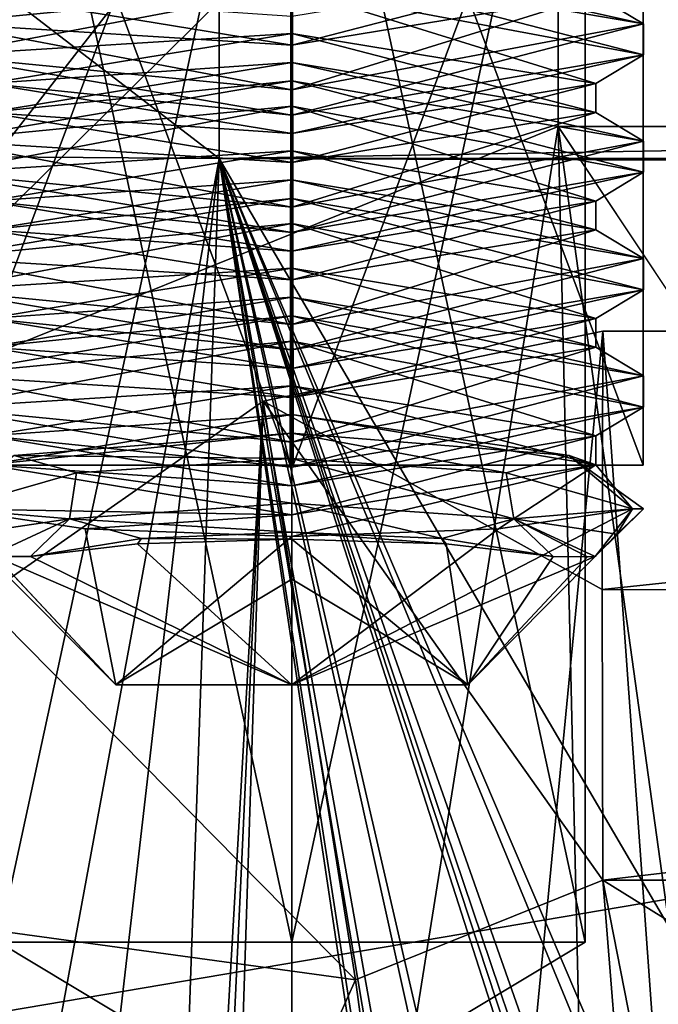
# Model space of a CAD drawing. Header units: inches. Extents: x -9.1 to 9.1, y -2.2 to 4.3.
# Tile 235 of 256: x -4.466 to -4.252, y 2.294 to 2.624. Entities that reach past the tile are written whole.
import ezdxf

# ---------------------------------------------------------------- set-up
doc = ezdxf.new("R2010")
doc.units = ezdxf.units.IN
doc.header["$LTSCALE"] = 65.185185
doc.header["$MEASUREMENT"] = 0
for name, color, linetype in [('12184', 7, 'CONTINUOUS'), ('12185', 7, 'CONTINUOUS'), ('12186', 7, 'CONTINUOUS'), ('12187', 7, 'CONTINUOUS'), ('12188', 7, 'CONTINUOUS'), ('12189', 7, 'CONTINUOUS'), ('12190', 7, 'CONTINUOUS'), ('12191', 7, 'CONTINUOUS'), ('12192', 7, 'CONTINUOUS'), ('12193', 7, 'CONTINUOUS'), ('12194', 7, 'CONTINUOUS'), ('12195', 7, 'CONTINUOUS'), ('12196', 7, 'CONTINUOUS'), ('12197', 7, 'CONTINUOUS'), ('12198', 7, 'CONTINUOUS'), ('12199', 7, 'CONTINUOUS'), ('12200', 7, 'CONTINUOUS'), ('12201', 7, 'CONTINUOUS'), ('12202', 7, 'CONTINUOUS'), ('12203', 7, 'CONTINUOUS'), ('12204', 7, 'CONTINUOUS'), ('12205', 7, 'CONTINUOUS'), ('12206', 7, 'CONTINUOUS'), ('12207', 7, 'CONTINUOUS'), ('12208', 7, 'CONTINUOUS'), ('12209', 7, 'CONTINUOUS'), ('12210', 7, 'CONTINUOUS'), ('12211', 7, 'CONTINUOUS'), ('12212', 7, 'CONTINUOUS'), ('12213', 7, 'CONTINUOUS'), ('12214', 7, 'CONTINUOUS'), ('12215', 7, 'CONTINUOUS'), ('12216', 7, 'CONTINUOUS'), ('12217', 7, 'CONTINUOUS'), ('12218', 7, 'CONTINUOUS'), ('12219', 7, 'CONTINUOUS'), ('12220', 7, 'CONTINUOUS'), ('12221', 7, 'CONTINUOUS'), ('12222', 7, 'CONTINUOUS'), ('12223', 7, 'CONTINUOUS'), ('12280', 7, 'CONTINUOUS'), ('12281', 7, 'CONTINUOUS'), ('12282', 7, 'CONTINUOUS'), ('12283', 7, 'CONTINUOUS'), ('12284', 7, 'CONTINUOUS'), ('12285', 7, 'CONTINUOUS'), ('12376', 7, 'CONTINUOUS'), ('12472', 7, 'CONTINUOUS'), ('12601', 7, 'CONTINUOUS'), ('12677', 7, 'CONTINUOUS'), ('12678', 7, 'CONTINUOUS'), ('13290', 7, 'CONTINUOUS'), ('13291', 7, 'CONTINUOUS'), ('13330', 7, 'CONTINUOUS'), ('1505', 7, 'CONTINUOUS'), ('1506', 7, 'CONTINUOUS'), ('1507', 7, 'CONTINUOUS'), ('170', 7, 'CONTINUOUS'), ('177', 7, 'CONTINUOUS'), ('682', 7, 'CONTINUOUS'), ('684', 7, 'CONTINUOUS'), ('686', 7, 'CONTINUOUS'), ('687', 7, 'CONTINUOUS'), ('811', 7, 'CONTINUOUS'), ('863', 7, 'CONTINUOUS'), ('996', 7, 'CONTINUOUS'), ('997', 7, 'CONTINUOUS'), ('998', 7, 'CONTINUOUS'), ('999', 7, 'CONTINUOUS')]:
    doc.layers.add(name, color=color, linetype=linetype)

msp = doc.modelspace()

# ---------------------------------------------------------------- linework, layer by layer
at = {"layer": '12184', "linetype": 'Continuous'}
for points in [[(-4.49311, 2.53368, 8.89947), (-4.375, 2.54105, 8.99992), (-4.375, 2.55603, 9.01811), (-4.49311, 2.53368, 8.89947)], [(-4.47712, 2.52426, 8.89919), (-4.375, 2.54105, 8.99992), (-4.49311, 2.53368, 8.89947), (-4.47712, 2.52426, 8.89919)], [(-4.375, 2.51368, 8.78189), (-4.47712, 2.52426, 8.89919), (-4.49311, 2.53368, 8.89947), (-4.375, 2.51368, 8.78189)], [(-4.375, 2.50748, 8.79846), (-4.47712, 2.52426, 8.89919), (-4.375, 2.51368, 8.78189), (-4.375, 2.50748, 8.79846)]]:
    msp.add_3dface(points, dxfattribs=at)
at = {"layer": '12185', "linetype": 'Continuous'}
for points in [[(-4.375, 2.54105, 8.99992), (-4.47712, 2.52426, 8.89919), (-4.375, 2.53134, 9.00154), (-4.375, 2.54105, 8.99992)], [(-4.375, 2.53134, 9.00154), (-4.47712, 2.52426, 8.89919), (-4.47712, 2.51456, 8.90081), (-4.375, 2.53134, 9.00154)], [(-4.47712, 2.52426, 8.89919), (-4.375, 2.50748, 8.79846), (-4.47712, 2.51456, 8.90081), (-4.47712, 2.52426, 8.89919)], [(-4.47712, 2.51456, 8.90081), (-4.375, 2.50748, 8.79846), (-4.375, 2.49777, 8.80008), (-4.47712, 2.51456, 8.90081)]]:
    msp.add_3dface(points, dxfattribs=at)
at = {"layer": '12186', "linetype": 'Continuous'}
for points in [[(-4.375, 2.54105, 8.99992), (-4.375, 2.53134, 9.00154), (-4.27288, 2.51456, 8.90081), (-4.375, 2.54105, 8.99992)], [(-4.375, 2.54105, 8.99992), (-4.27288, 2.51456, 8.90081), (-4.27288, 2.52426, 8.89919), (-4.375, 2.54105, 8.99992)], [(-4.375, 2.49777, 8.80008), (-4.375, 2.50748, 8.79846), (-4.27288, 2.52426, 8.89919), (-4.375, 2.49777, 8.80008)], [(-4.27288, 2.51456, 8.90081), (-4.375, 2.49777, 8.80008), (-4.27288, 2.52426, 8.89919), (-4.27288, 2.51456, 8.90081)]]:
    msp.add_3dface(points, dxfattribs=at)
at = {"layer": '12187', "linetype": 'Continuous'}
for points in [[(-4.27288, 2.51456, 8.90081), (-4.375, 2.53134, 9.00154), (-4.25689, 2.50496, 8.89953), (-4.27288, 2.51456, 8.90081)], [(-4.25689, 2.50496, 8.89953), (-4.375, 2.53134, 9.00154), (-4.375, 2.52514, 9.01811), (-4.25689, 2.50496, 8.89953)], [(-4.375, 2.49777, 8.80008), (-4.27288, 2.51456, 8.90081), (-4.375, 2.48279, 8.78189), (-4.375, 2.49777, 8.80008)], [(-4.375, 2.48279, 8.78189), (-4.27288, 2.51456, 8.90081), (-4.25689, 2.50496, 8.89953), (-4.375, 2.48279, 8.78189)]]:
    msp.add_3dface(points, dxfattribs=at)
at = {"layer": '12188', "linetype": 'Continuous'}
for points in [[(-4.375, 2.53134, 9.00154), (-4.47712, 2.51456, 8.90081), (-4.375, 2.52514, 9.01811), (-4.375, 2.53134, 9.00154)], [(-4.375, 2.52514, 9.01811), (-4.47712, 2.51456, 8.90081), (-4.49311, 2.50519, 8.9008), (-4.375, 2.52514, 9.01811)], [(-4.47712, 2.51456, 8.90081), (-4.375, 2.49777, 8.80008), (-4.49311, 2.50519, 8.9008), (-4.47712, 2.51456, 8.90081)], [(-4.375, 2.49777, 8.80008), (-4.375, 2.48279, 8.78189), (-4.49311, 2.50519, 8.9008), (-4.375, 2.49777, 8.80008)]]:
    msp.add_3dface(points, dxfattribs=at)
at = {"layer": '12189', "linetype": 'Continuous'}
for points in [[(-4.375, 2.52514, 9.01811), (-4.49311, 2.50519, 8.9008), (-4.375, 2.51666, 9.01811), (-4.375, 2.52514, 9.01811)], [(-4.375, 2.51666, 9.01811), (-4.49311, 2.50519, 8.9008), (-4.49311, 2.49431, 8.89947), (-4.375, 2.51666, 9.01811)], [(-4.49311, 2.50519, 8.9008), (-4.375, 2.48279, 8.78189), (-4.49311, 2.49431, 8.89947), (-4.49311, 2.50519, 8.9008)], [(-4.375, 2.48279, 8.78189), (-4.375, 2.47431, 8.78189), (-4.49311, 2.49431, 8.89947), (-4.375, 2.48279, 8.78189)]]:
    msp.add_3dface(points, dxfattribs=at)
at = {"layer": '12190', "linetype": 'Continuous'}
for points in [[(-4.375, 2.51666, 9.01811), (-4.49311, 2.49431, 8.89947), (-4.375, 2.50168, 8.99992), (-4.375, 2.51666, 9.01811)], [(-4.375, 2.50168, 8.99992), (-4.49311, 2.49431, 8.89947), (-4.47712, 2.48489, 8.89919), (-4.375, 2.50168, 8.99992)], [(-4.49311, 2.49431, 8.89947), (-4.375, 2.47431, 8.78189), (-4.47712, 2.48489, 8.89919), (-4.49311, 2.49431, 8.89947)], [(-4.47712, 2.48489, 8.89919), (-4.375, 2.47431, 8.78189), (-4.375, 2.46811, 8.79846), (-4.47712, 2.48489, 8.89919)]]:
    msp.add_3dface(points, dxfattribs=at)
at = {"layer": '12191', "linetype": 'Continuous'}
for points in [[(-4.375, 2.50168, 8.99992), (-4.47712, 2.48489, 8.89919), (-4.375, 2.49197, 9.00154), (-4.375, 2.50168, 8.99992)], [(-4.375, 2.49197, 9.00154), (-4.47712, 2.48489, 8.89919), (-4.47712, 2.47519, 8.90081), (-4.375, 2.49197, 9.00154)], [(-4.47712, 2.48489, 8.89919), (-4.375, 2.46811, 8.79846), (-4.47712, 2.47519, 8.90081), (-4.47712, 2.48489, 8.89919)], [(-4.47712, 2.47519, 8.90081), (-4.375, 2.46811, 8.79846), (-4.375, 2.4584, 8.80008), (-4.47712, 2.47519, 8.90081)]]:
    msp.add_3dface(points, dxfattribs=at)
at = {"layer": '12192', "linetype": 'Continuous'}
for points in [[(-4.375, 2.50168, 8.99992), (-4.375, 2.49197, 9.00154), (-4.27288, 2.47519, 8.90081), (-4.375, 2.50168, 8.99992)], [(-4.375, 2.50168, 8.99992), (-4.27288, 2.47519, 8.90081), (-4.27288, 2.48489, 8.89919), (-4.375, 2.50168, 8.99992)], [(-4.375, 2.4584, 8.80008), (-4.375, 2.46811, 8.79846), (-4.27288, 2.48489, 8.89919), (-4.375, 2.4584, 8.80008)], [(-4.27288, 2.47519, 8.90081), (-4.375, 2.4584, 8.80008), (-4.27288, 2.48489, 8.89919), (-4.27288, 2.47519, 8.90081)]]:
    msp.add_3dface(points, dxfattribs=at)
at = {"layer": '12193', "linetype": 'Continuous'}
for points in [[(-4.27288, 2.47519, 8.90081), (-4.375, 2.49197, 9.00154), (-4.28188, 2.47826, 8.97265), (-4.27288, 2.47519, 8.90081)], [(-4.28188, 2.47826, 8.97265), (-4.375, 2.49197, 9.00154), (-4.375, 2.48577, 9.01811), (-4.28188, 2.47826, 8.97265)], [(-4.26061, 2.46035, 8.87057), (-4.27288, 2.47519, 8.90081), (-4.28188, 2.47826, 8.97265), (-4.26061, 2.46035, 8.87057)], [(-4.375, 2.4584, 8.80008), (-4.27288, 2.47519, 8.90081), (-4.375, 2.45107, 8.79118), (-4.375, 2.4584, 8.80008)], [(-4.375, 2.45107, 8.79118), (-4.27288, 2.47519, 8.90081), (-4.30563, 2.45364, 8.81284), (-4.375, 2.45107, 8.79118)], [(-4.30563, 2.45364, 8.81284), (-4.27288, 2.47519, 8.90081), (-4.26061, 2.46035, 8.87057), (-4.30563, 2.45364, 8.81284)]]:
    msp.add_3dface(points, dxfattribs=at)
at = {"layer": '12194', "linetype": 'Continuous'}
for points in [[(-4.375, 2.49197, 9.00154), (-4.47712, 2.47519, 8.90081), (-4.375, 2.48577, 9.01811), (-4.375, 2.49197, 9.00154)], [(-4.375, 2.48577, 9.01811), (-4.47712, 2.47519, 8.90081), (-4.46819, 2.47824, 8.97257), (-4.375, 2.48577, 9.01811)], [(-4.47712, 2.47519, 8.90081), (-4.375, 2.4584, 8.80008), (-4.48939, 2.46035, 8.87057), (-4.47712, 2.47519, 8.90081)], [(-4.48939, 2.46035, 8.87057), (-4.375, 2.4584, 8.80008), (-4.44434, 2.45364, 8.81282), (-4.48939, 2.46035, 8.87057)], [(-4.375, 2.4584, 8.80008), (-4.375, 2.45107, 8.79118), (-4.44434, 2.45364, 8.81282), (-4.375, 2.4584, 8.80008)]]:
    msp.add_3dface(points, dxfattribs=at)
at = {"layer": '12195', "linetype": 'Continuous'}
for points in [[(-4.375, 2.48577, 9.01811), (-4.46819, 2.47824, 8.97257), (-4.375, 2.47729, 9.01811), (-4.375, 2.48577, 9.01811)], [(-4.28188, 2.47826, 8.97265), (-4.375, 2.48577, 9.01811), (-4.303, 2.47247, 8.99363), (-4.28188, 2.47826, 8.97265)], [(-4.303, 2.47247, 8.99363), (-4.375, 2.48577, 9.01811), (-4.375, 2.47729, 9.01811), (-4.303, 2.47247, 8.99363)], [(-4.44723, 2.47244, 8.99345), (-4.46819, 2.47824, 8.97257), (-4.48939, 2.46035, 8.92943), (-4.44723, 2.47244, 8.99345)], [(-4.375, 2.47729, 9.01811), (-4.46819, 2.47824, 8.97257), (-4.37508, 2.47729, 9.01811), (-4.375, 2.47729, 9.01811)], [(-4.37508, 2.47729, 9.01811), (-4.46819, 2.47824, 8.97257), (-4.44723, 2.47244, 8.99345), (-4.37508, 2.47729, 9.01811)], [(-4.26061, 2.46035, 8.92943), (-4.28188, 2.47826, 8.97265), (-4.303, 2.47247, 8.99363), (-4.26061, 2.46035, 8.92943)], [(-4.26061, 2.46035, 8.87057), (-4.28188, 2.47826, 8.97265), (-4.25689, 2.46035, 8.9), (-4.26061, 2.46035, 8.87057)], [(-4.25689, 2.46035, 8.9), (-4.28188, 2.47826, 8.97265), (-4.26061, 2.46035, 8.92943), (-4.25689, 2.46035, 8.9)]]:
    msp.add_3dface(points, dxfattribs=at)
at = {"layer": '12196', "linetype": 'Continuous'}
for points in [[(-4.48939, 2.46035, 8.87057), (-4.44434, 2.45364, 8.81282), (-4.43406, 2.4013, 8.9), (-4.48939, 2.46035, 8.87057)], [(-4.4769, 2.44441, 8.89253), (-4.48939, 2.46035, 8.87057), (-4.43406, 2.4013, 8.9), (-4.4769, 2.44441, 8.89253)], [(-4.44434, 2.45364, 8.81282), (-4.375, 2.45107, 8.79118), (-4.43406, 2.4013, 8.9), (-4.44434, 2.45364, 8.81282)], [(-4.375, 2.45107, 8.79118), (-4.375, 2.4013, 8.84094), (-4.43406, 2.4013, 8.9), (-4.375, 2.45107, 8.79118)], [(-4.42676, 2.44865, 8.99296), (-4.4627, 2.44441, 8.95241), (-4.375, 2.4013, 8.95906), (-4.42676, 2.44865, 8.99296)], [(-4.375, 2.4502, 9.00796), (-4.42676, 2.44865, 8.99296), (-4.375, 2.4013, 8.95906), (-4.375, 2.4502, 9.00796)], [(-4.47428, 2.4443, 8.92363), (-4.4769, 2.44441, 8.89253), (-4.43406, 2.4013, 8.9), (-4.47428, 2.4443, 8.92363)], [(-4.4627, 2.44441, 8.95241), (-4.47428, 2.4443, 8.92363), (-4.375, 2.4013, 8.95906), (-4.4627, 2.44441, 8.95241)], [(-4.375, 2.4013, 8.95906), (-4.47428, 2.4443, 8.92363), (-4.43406, 2.4013, 8.9), (-4.375, 2.4013, 8.95906)]]:
    msp.add_3dface(points, dxfattribs=at)
at = {"layer": '12197', "linetype": 'Continuous'}
for points in [[(-4.43406, 2.4013, 8.9), (-4.375, 2.4013, 8.84094), (-4.375, 2.43678, 8.9), (-4.43406, 2.4013, 8.9)], [(-4.375, 2.4013, 8.95906), (-4.43406, 2.4013, 8.9), (-4.375, 2.43678, 8.9), (-4.375, 2.4013, 8.95906)]]:
    msp.add_3dface(points, dxfattribs=at)
at = {"layer": '12198', "linetype": 'Continuous'}
for points in [[(-4.375, 2.43678, 8.9), (-4.375, 2.4013, 8.84094), (-4.31594, 2.4013, 8.9), (-4.375, 2.43678, 8.9)], [(-4.375, 2.4013, 8.95906), (-4.375, 2.43678, 8.9), (-4.31594, 2.4013, 8.9), (-4.375, 2.4013, 8.95906)]]:
    msp.add_3dface(points, dxfattribs=at)
at = {"layer": '12199', "linetype": 'Continuous'}
for points in [[(-4.30563, 2.45364, 8.81284), (-4.26061, 2.46035, 8.87057), (-4.375, 2.4013, 8.84094), (-4.30563, 2.45364, 8.81284)], [(-4.375, 2.4013, 8.84094), (-4.26061, 2.46035, 8.87057), (-4.2731, 2.44441, 8.89254), (-4.375, 2.4013, 8.84094)], [(-4.26061, 2.46035, 8.87057), (-4.25689, 2.46035, 8.9), (-4.2731, 2.44441, 8.89254), (-4.26061, 2.46035, 8.87057)], [(-4.2731, 2.44441, 8.89254), (-4.25689, 2.46035, 8.9), (-4.26583, 2.4519, 8.91038), (-4.2731, 2.44441, 8.89254)], [(-4.25689, 2.46035, 8.9), (-4.26061, 2.46035, 8.92943), (-4.26583, 2.4519, 8.91038), (-4.25689, 2.46035, 8.9)], [(-4.375, 2.45107, 8.79118), (-4.30563, 2.45364, 8.81284), (-4.375, 2.4013, 8.84094), (-4.375, 2.45107, 8.79118)], [(-4.375, 2.4502, 9.00796), (-4.375, 2.4013, 8.95906), (-4.31594, 2.4013, 8.9), (-4.375, 2.4502, 9.00796)], [(-4.375, 2.4502, 9.00796), (-4.31594, 2.4013, 8.9), (-4.32316, 2.44864, 8.99291), (-4.375, 2.4502, 9.00796)], [(-4.32316, 2.44864, 8.99291), (-4.31594, 2.4013, 8.9), (-4.28729, 2.44441, 8.95241), (-4.32316, 2.44864, 8.99291)], [(-4.31594, 2.4013, 8.9), (-4.375, 2.4013, 8.84094), (-4.2731, 2.44441, 8.89254), (-4.31594, 2.4013, 8.9)], [(-4.28729, 2.44441, 8.95241), (-4.31594, 2.4013, 8.9), (-4.27569, 2.4443, 8.92351), (-4.28729, 2.44441, 8.95241)], [(-4.27569, 2.4443, 8.92351), (-4.31594, 2.4013, 8.9), (-4.2731, 2.44441, 8.89254), (-4.27569, 2.4443, 8.92351)]]:
    msp.add_3dface(points, dxfattribs=at)
at = {"layer": '12200', "linetype": 'Continuous'}
for points in [[(-4.375, 2.4502, 9.00796), (-4.32316, 2.44864, 8.99291), (-4.375, 2.4526, 9.00154), (-4.375, 2.4502, 9.00796)], [(-4.375, 2.4526, 9.00154), (-4.32316, 2.44864, 8.99291), (-4.32457, 2.45041, 8.9884), (-4.375, 2.4526, 9.00154)], [(-4.32316, 2.44864, 8.99291), (-4.28729, 2.44441, 8.95241), (-4.32457, 2.45041, 8.9884), (-4.32316, 2.44864, 8.99291)]]:
    msp.add_3dface(points, dxfattribs=at)
at = {"layer": '12201', "linetype": 'Continuous'}
for points in [[(-4.375, 2.4526, 9.00154), (-4.32457, 2.45041, 8.9884), (-4.375, 2.46231, 8.99992), (-4.375, 2.4526, 9.00154)], [(-4.375, 2.46231, 8.99992), (-4.32457, 2.45041, 8.9884), (-4.30044, 2.457, 8.96803), (-4.375, 2.46231, 8.99992)], [(-4.32457, 2.45041, 8.9884), (-4.28729, 2.44441, 8.95241), (-4.30044, 2.457, 8.96803), (-4.32457, 2.45041, 8.9884)], [(-4.28729, 2.44441, 8.95241), (-4.27569, 2.4443, 8.92351), (-4.30044, 2.457, 8.96803), (-4.28729, 2.44441, 8.95241)], [(-4.27569, 2.4443, 8.92351), (-4.2731, 2.44441, 8.89254), (-4.30044, 2.457, 8.96803), (-4.27569, 2.4443, 8.92351)]]:
    msp.add_3dface(points, dxfattribs=at)
at = {"layer": '12202', "linetype": 'Continuous'}
for points in [[(-4.37508, 2.47729, 9.01811), (-4.44723, 2.47244, 8.99345), (-4.375, 2.46231, 8.99992), (-4.37508, 2.47729, 9.01811)], [(-4.375, 2.47729, 9.01811), (-4.37508, 2.47729, 9.01811), (-4.375, 2.46231, 8.99992), (-4.375, 2.47729, 9.01811)], [(-4.303, 2.47247, 8.99363), (-4.375, 2.47729, 9.01811), (-4.30044, 2.457, 8.96803), (-4.303, 2.47247, 8.99363)], [(-4.375, 2.47729, 9.01811), (-4.375, 2.46231, 8.99992), (-4.30044, 2.457, 8.96803), (-4.375, 2.47729, 9.01811)], [(-4.44723, 2.47244, 8.99345), (-4.48939, 2.46035, 8.92943), (-4.44956, 2.457, 8.96802), (-4.44723, 2.47244, 8.99345)], [(-4.375, 2.46231, 8.99992), (-4.44723, 2.47244, 8.99345), (-4.44956, 2.457, 8.96802), (-4.375, 2.46231, 8.99992)], [(-4.26061, 2.46035, 8.92943), (-4.303, 2.47247, 8.99363), (-4.30044, 2.457, 8.96803), (-4.26061, 2.46035, 8.92943)], [(-4.48939, 2.46035, 8.92943), (-4.48418, 2.45191, 8.91039), (-4.44956, 2.457, 8.96802), (-4.48939, 2.46035, 8.92943)], [(-4.26583, 2.4519, 8.91038), (-4.26061, 2.46035, 8.92943), (-4.30044, 2.457, 8.96803), (-4.26583, 2.4519, 8.91038)], [(-4.48418, 2.45191, 8.91039), (-4.4769, 2.44441, 8.89253), (-4.44956, 2.457, 8.96802), (-4.48418, 2.45191, 8.91039)], [(-4.2731, 2.44441, 8.89254), (-4.26583, 2.4519, 8.91038), (-4.30044, 2.457, 8.96803), (-4.2731, 2.44441, 8.89254)]]:
    msp.add_3dface(points, dxfattribs=at)
at = {"layer": '12203', "linetype": 'Continuous'}
for points in [[(-4.375, 2.4526, 9.00154), (-4.375, 2.46231, 8.99992), (-4.44956, 2.457, 8.96802), (-4.375, 2.4526, 9.00154)], [(-4.4769, 2.44441, 8.89253), (-4.4627, 2.44441, 8.95241), (-4.44956, 2.457, 8.96802), (-4.4769, 2.44441, 8.89253)], [(-4.44956, 2.457, 8.96802), (-4.4627, 2.44441, 8.95241), (-4.42543, 2.45041, 8.9884), (-4.44956, 2.457, 8.96802)], [(-4.375, 2.4526, 9.00154), (-4.44956, 2.457, 8.96802), (-4.42543, 2.45041, 8.9884), (-4.375, 2.4526, 9.00154)], [(-4.4769, 2.44441, 8.89253), (-4.47428, 2.4443, 8.92363), (-4.4627, 2.44441, 8.95241), (-4.4769, 2.44441, 8.89253)]]:
    msp.add_3dface(points, dxfattribs=at)
at = {"layer": '12204', "linetype": 'Continuous'}
for points in [[(-4.375, 2.4502, 9.00796), (-4.375, 2.4526, 9.00154), (-4.42543, 2.45041, 8.9884), (-4.375, 2.4502, 9.00796)], [(-4.4627, 2.44441, 8.95241), (-4.42676, 2.44865, 8.99296), (-4.42543, 2.45041, 8.9884), (-4.4627, 2.44441, 8.95241)], [(-4.42676, 2.44865, 8.99296), (-4.375, 2.4502, 9.00796), (-4.42543, 2.45041, 8.9884), (-4.42676, 2.44865, 8.99296)]]:
    msp.add_3dface(points, dxfattribs=at)
at = {"layer": '12205', "linetype": 'Continuous'}
for points in [[(-4.375, 2.51666, 9.01811), (-4.375, 2.50168, 8.99992), (-4.27288, 2.48489, 8.89919), (-4.375, 2.51666, 9.01811)], [(-4.375, 2.51666, 9.01811), (-4.27288, 2.48489, 8.89919), (-4.25689, 2.49451, 8.90062), (-4.375, 2.51666, 9.01811)], [(-4.375, 2.46811, 8.79846), (-4.375, 2.47431, 8.78189), (-4.25689, 2.49451, 8.90062), (-4.375, 2.46811, 8.79846)], [(-4.27288, 2.48489, 8.89919), (-4.375, 2.46811, 8.79846), (-4.25689, 2.49451, 8.90062), (-4.27288, 2.48489, 8.89919)]]:
    msp.add_3dface(points, dxfattribs=at)
at = {"layer": '12206', "linetype": 'Continuous'}
for points in [[(-4.25689, 2.50496, 8.89953), (-4.375, 2.52514, 9.01811), (-4.25689, 2.49451, 8.90062), (-4.25689, 2.50496, 8.89953)], [(-4.375, 2.52514, 9.01811), (-4.375, 2.51666, 9.01811), (-4.25689, 2.49451, 8.90062), (-4.375, 2.52514, 9.01811)], [(-4.375, 2.48279, 8.78189), (-4.25689, 2.50496, 8.89953), (-4.375, 2.47431, 8.78189), (-4.375, 2.48279, 8.78189)], [(-4.375, 2.47431, 8.78189), (-4.25689, 2.50496, 8.89953), (-4.25689, 2.49451, 8.90062), (-4.375, 2.47431, 8.78189)]]:
    msp.add_3dface(points, dxfattribs=at)
at = {"layer": '12207', "linetype": 'Continuous'}
for points in [[(-4.375, 2.55603, 9.01811), (-4.375, 2.54105, 8.99992), (-4.27288, 2.52426, 8.89919), (-4.375, 2.55603, 9.01811)], [(-4.375, 2.55603, 9.01811), (-4.27288, 2.52426, 8.89919), (-4.25689, 2.53388, 8.90062), (-4.375, 2.55603, 9.01811)], [(-4.375, 2.50748, 8.79846), (-4.375, 2.51368, 8.78189), (-4.25689, 2.53388, 8.90062), (-4.375, 2.50748, 8.79846)], [(-4.27288, 2.52426, 8.89919), (-4.375, 2.50748, 8.79846), (-4.25689, 2.53388, 8.90062), (-4.27288, 2.52426, 8.89919)]]:
    msp.add_3dface(points, dxfattribs=at)
at = {"layer": '12208', "linetype": 'Continuous'}
for points in [[(-4.375, 2.55603, 9.01811), (-4.25689, 2.53388, 8.90062), (-4.375, 2.56451, 9.01811), (-4.375, 2.55603, 9.01811)], [(-4.375, 2.56451, 9.01811), (-4.25689, 2.53388, 8.90062), (-4.25689, 2.54433, 8.89953), (-4.375, 2.56451, 9.01811)], [(-4.25689, 2.53388, 8.90062), (-4.375, 2.51368, 8.78189), (-4.25689, 2.54433, 8.89953), (-4.25689, 2.53388, 8.90062)], [(-4.25689, 2.54433, 8.89953), (-4.375, 2.51368, 8.78189), (-4.375, 2.52216, 8.78189), (-4.25689, 2.54433, 8.89953)]]:
    msp.add_3dface(points, dxfattribs=at)
at = {"layer": '12209', "linetype": 'Continuous'}
for points in [[(-4.375, 2.55603, 9.01811), (-4.375, 2.56451, 9.01811), (-4.49311, 2.54456, 8.9008), (-4.375, 2.55603, 9.01811)], [(-4.49311, 2.53368, 8.89947), (-4.375, 2.55603, 9.01811), (-4.49311, 2.54456, 8.9008), (-4.49311, 2.53368, 8.89947)], [(-4.375, 2.52216, 8.78189), (-4.49311, 2.53368, 8.89947), (-4.49311, 2.54456, 8.9008), (-4.375, 2.52216, 8.78189)], [(-4.375, 2.51368, 8.78189), (-4.49311, 2.53368, 8.89947), (-4.375, 2.52216, 8.78189), (-4.375, 2.51368, 8.78189)]]:
    msp.add_3dface(points, dxfattribs=at)
at = {"layer": '12210', "linetype": 'Continuous'}
for points in [[(-4.47712, 2.55393, 8.90081), (-4.375, 2.56451, 9.01811), (-4.375, 2.57071, 9.00154), (-4.47712, 2.55393, 8.90081)], [(-4.49311, 2.54456, 8.9008), (-4.375, 2.56451, 9.01811), (-4.47712, 2.55393, 8.90081), (-4.49311, 2.54456, 8.9008)], [(-4.375, 2.53714, 8.80008), (-4.49311, 2.54456, 8.9008), (-4.47712, 2.55393, 8.90081), (-4.375, 2.53714, 8.80008)], [(-4.375, 2.52216, 8.78189), (-4.49311, 2.54456, 8.9008), (-4.375, 2.53714, 8.80008), (-4.375, 2.52216, 8.78189)]]:
    msp.add_3dface(points, dxfattribs=at)
at = {"layer": '12211', "linetype": 'Continuous'}
for points in [[(-4.375, 2.57071, 9.00154), (-4.375, 2.58042, 8.99992), (-4.47712, 2.56363, 8.89919), (-4.375, 2.57071, 9.00154)], [(-4.47712, 2.55393, 8.90081), (-4.375, 2.57071, 9.00154), (-4.47712, 2.56363, 8.89919), (-4.47712, 2.55393, 8.90081)], [(-4.375, 2.54685, 8.79846), (-4.47712, 2.55393, 8.90081), (-4.47712, 2.56363, 8.89919), (-4.375, 2.54685, 8.79846)], [(-4.375, 2.53714, 8.80008), (-4.47712, 2.55393, 8.90081), (-4.375, 2.54685, 8.79846), (-4.375, 2.53714, 8.80008)]]:
    msp.add_3dface(points, dxfattribs=at)
at = {"layer": '12212', "linetype": 'Continuous'}
for points in [[(-4.49311, 2.57305, 8.89947), (-4.375, 2.58042, 8.99992), (-4.375, 2.5954, 9.01811), (-4.49311, 2.57305, 8.89947)], [(-4.47712, 2.56363, 8.89919), (-4.375, 2.58042, 8.99992), (-4.49311, 2.57305, 8.89947), (-4.47712, 2.56363, 8.89919)], [(-4.375, 2.55305, 8.78189), (-4.47712, 2.56363, 8.89919), (-4.49311, 2.57305, 8.89947), (-4.375, 2.55305, 8.78189)], [(-4.375, 2.54685, 8.79846), (-4.47712, 2.56363, 8.89919), (-4.375, 2.55305, 8.78189), (-4.375, 2.54685, 8.79846)]]:
    msp.add_3dface(points, dxfattribs=at)
at = {"layer": '12213', "linetype": 'Continuous'}
for points in [[(-4.375, 2.5954, 9.01811), (-4.375, 2.58042, 8.99992), (-4.27288, 2.56363, 8.89919), (-4.375, 2.5954, 9.01811)], [(-4.25689, 2.57325, 8.90062), (-4.375, 2.5954, 9.01811), (-4.27288, 2.56363, 8.89919), (-4.25689, 2.57325, 8.90062)], [(-4.375, 2.54685, 8.79846), (-4.375, 2.55305, 8.78189), (-4.25689, 2.57325, 8.90062), (-4.375, 2.54685, 8.79846)], [(-4.375, 2.54685, 8.79846), (-4.25689, 2.57325, 8.90062), (-4.27288, 2.56363, 8.89919), (-4.375, 2.54685, 8.79846)]]:
    msp.add_3dface(points, dxfattribs=at)
at = {"layer": '12214', "linetype": 'Continuous'}
for points in [[(-4.375, 2.5954, 9.01811), (-4.25689, 2.57325, 8.90062), (-4.375, 2.60388, 9.01811), (-4.375, 2.5954, 9.01811)], [(-4.375, 2.60388, 9.01811), (-4.25689, 2.57325, 8.90062), (-4.25689, 2.5837, 8.89953), (-4.375, 2.60388, 9.01811)], [(-4.25689, 2.57325, 8.90062), (-4.375, 2.55305, 8.78189), (-4.25689, 2.5837, 8.89953), (-4.25689, 2.57325, 8.90062)], [(-4.25689, 2.5837, 8.89953), (-4.375, 2.55305, 8.78189), (-4.375, 2.56153, 8.78189), (-4.25689, 2.5837, 8.89953)]]:
    msp.add_3dface(points, dxfattribs=at)
at = {"layer": '12215', "linetype": 'Continuous'}
for points in [[(-4.375, 2.5954, 9.01811), (-4.375, 2.60388, 9.01811), (-4.49311, 2.58393, 8.9008), (-4.375, 2.5954, 9.01811)], [(-4.49311, 2.57305, 8.89947), (-4.375, 2.5954, 9.01811), (-4.49311, 2.58393, 8.9008), (-4.49311, 2.57305, 8.89947)], [(-4.375, 2.56153, 8.78189), (-4.49311, 2.57305, 8.89947), (-4.49311, 2.58393, 8.9008), (-4.375, 2.56153, 8.78189)], [(-4.375, 2.55305, 8.78189), (-4.49311, 2.57305, 8.89947), (-4.375, 2.56153, 8.78189), (-4.375, 2.55305, 8.78189)]]:
    msp.add_3dface(points, dxfattribs=at)
at = {"layer": '12216', "linetype": 'Continuous'}
for points in [[(-4.47712, 2.5933, 8.90081), (-4.375, 2.60388, 9.01811), (-4.375, 2.61008, 9.00154), (-4.47712, 2.5933, 8.90081)], [(-4.49311, 2.58393, 8.9008), (-4.375, 2.60388, 9.01811), (-4.47712, 2.5933, 8.90081), (-4.49311, 2.58393, 8.9008)], [(-4.375, 2.57651, 8.80008), (-4.49311, 2.58393, 8.9008), (-4.47712, 2.5933, 8.90081), (-4.375, 2.57651, 8.80008)], [(-4.375, 2.56153, 8.78189), (-4.49311, 2.58393, 8.9008), (-4.375, 2.57651, 8.80008), (-4.375, 2.56153, 8.78189)]]:
    msp.add_3dface(points, dxfattribs=at)
at = {"layer": '12217', "linetype": 'Continuous'}
for points in [[(-4.375, 2.61008, 9.00154), (-4.375, 2.61979, 8.99992), (-4.47712, 2.603, 8.89919), (-4.375, 2.61008, 9.00154)], [(-4.47712, 2.5933, 8.90081), (-4.375, 2.61008, 9.00154), (-4.47712, 2.603, 8.89919), (-4.47712, 2.5933, 8.90081)], [(-4.375, 2.58622, 8.79846), (-4.47712, 2.5933, 8.90081), (-4.47712, 2.603, 8.89919), (-4.375, 2.58622, 8.79846)], [(-4.375, 2.57651, 8.80008), (-4.47712, 2.5933, 8.90081), (-4.375, 2.58622, 8.79846), (-4.375, 2.57651, 8.80008)]]:
    msp.add_3dface(points, dxfattribs=at)
at = {"layer": '12218', "linetype": 'Continuous'}
for points in [[(-4.49311, 2.61242, 8.89947), (-4.375, 2.61979, 8.99992), (-4.375, 2.63477, 9.01811), (-4.49311, 2.61242, 8.89947)], [(-4.47712, 2.603, 8.89919), (-4.375, 2.61979, 8.99992), (-4.49311, 2.61242, 8.89947), (-4.47712, 2.603, 8.89919)], [(-4.375, 2.59242, 8.78189), (-4.47712, 2.603, 8.89919), (-4.49311, 2.61242, 8.89947), (-4.375, 2.59242, 8.78189)], [(-4.375, 2.58622, 8.79846), (-4.47712, 2.603, 8.89919), (-4.375, 2.59242, 8.78189), (-4.375, 2.58622, 8.79846)]]:
    msp.add_3dface(points, dxfattribs=at)
at = {"layer": '12219', "linetype": 'Continuous'}
for points in [[(-4.375, 2.63477, 9.01811), (-4.375, 2.61979, 8.99992), (-4.27288, 2.603, 8.89919), (-4.375, 2.63477, 9.01811)], [(-4.25689, 2.61262, 8.90062), (-4.375, 2.63477, 9.01811), (-4.27288, 2.603, 8.89919), (-4.25689, 2.61262, 8.90062)], [(-4.375, 2.58622, 8.79846), (-4.375, 2.59242, 8.78189), (-4.25689, 2.61262, 8.90062), (-4.375, 2.58622, 8.79846)], [(-4.375, 2.58622, 8.79846), (-4.25689, 2.61262, 8.90062), (-4.27288, 2.603, 8.89919), (-4.375, 2.58622, 8.79846)]]:
    msp.add_3dface(points, dxfattribs=at)
at = {"layer": '12220', "linetype": 'Continuous'}
for points in [[(-4.375, 2.63477, 9.01811), (-4.25689, 2.61262, 8.90062), (-4.375, 2.64325, 9.01811), (-4.375, 2.63477, 9.01811)], [(-4.375, 2.64325, 9.01811), (-4.25689, 2.61262, 8.90062), (-4.25689, 2.62307, 8.89953), (-4.375, 2.64325, 9.01811)], [(-4.25689, 2.61262, 8.90062), (-4.375, 2.59242, 8.78189), (-4.25689, 2.62307, 8.89953), (-4.25689, 2.61262, 8.90062)], [(-4.25689, 2.62307, 8.89953), (-4.375, 2.59242, 8.78189), (-4.375, 2.6009, 8.78189), (-4.25689, 2.62307, 8.89953)]]:
    msp.add_3dface(points, dxfattribs=at)
at = {"layer": '12221', "linetype": 'Continuous'}
for points in [[(-4.375, 2.63477, 9.01811), (-4.375, 2.64325, 9.01811), (-4.49311, 2.6233, 8.9008), (-4.375, 2.63477, 9.01811)], [(-4.49311, 2.61242, 8.89947), (-4.375, 2.63477, 9.01811), (-4.49311, 2.6233, 8.9008), (-4.49311, 2.61242, 8.89947)], [(-4.375, 2.6009, 8.78189), (-4.49311, 2.61242, 8.89947), (-4.49311, 2.6233, 8.9008), (-4.375, 2.6009, 8.78189)], [(-4.375, 2.59242, 8.78189), (-4.49311, 2.61242, 8.89947), (-4.375, 2.6009, 8.78189), (-4.375, 2.59242, 8.78189)]]:
    msp.add_3dface(points, dxfattribs=at)
at = {"layer": '12222', "linetype": 'Continuous'}
for points in [[(-4.49311, 2.6233, 8.9008), (-4.375, 2.64325, 9.01811), (-4.47712, 2.63267, 8.90081), (-4.49311, 2.6233, 8.9008)], [(-4.375, 2.61588, 8.80008), (-4.49311, 2.6233, 8.9008), (-4.47712, 2.63267, 8.90081), (-4.375, 2.61588, 8.80008)], [(-4.375, 2.6009, 8.78189), (-4.49311, 2.6233, 8.9008), (-4.375, 2.61588, 8.80008), (-4.375, 2.6009, 8.78189)]]:
    msp.add_3dface(points, dxfattribs=at)
at = {"layer": '12223', "linetype": 'Continuous'}
msp.add_3dface([(-4.375, 2.61588, 8.80008), (-4.47712, 2.63267, 8.90081), (-4.375, 2.62559, 8.79846), (-4.375, 2.61588, 8.80008)], dxfattribs=at)
at = {"layer": '12280', "linetype": 'Continuous'}
for points in [[(-4.375, 2.61588, 8.80008), (-4.375, 2.62559, 8.79846), (-4.27288, 2.64237, 8.89919), (-4.375, 2.61588, 8.80008)], [(-4.375, 2.61588, 8.80008), (-4.27288, 2.64237, 8.89919), (-4.27288, 2.63267, 8.90081), (-4.375, 2.61588, 8.80008)]]:
    msp.add_3dface(points, dxfattribs=at)
at = {"layer": '12281', "linetype": 'Continuous'}
for points in [[(-4.375, 2.64325, 9.01811), (-4.25689, 2.62307, 8.89953), (-4.375, 2.64945, 9.00154), (-4.375, 2.64325, 9.01811)], [(-4.375, 2.64945, 9.00154), (-4.25689, 2.62307, 8.89953), (-4.27288, 2.63267, 8.90081), (-4.375, 2.64945, 9.00154)], [(-4.25689, 2.62307, 8.89953), (-4.375, 2.6009, 8.78189), (-4.27288, 2.63267, 8.90081), (-4.25689, 2.62307, 8.89953)], [(-4.375, 2.6009, 8.78189), (-4.375, 2.61588, 8.80008), (-4.27288, 2.63267, 8.90081), (-4.375, 2.6009, 8.78189)]]:
    msp.add_3dface(points, dxfattribs=at)
at = {"layer": '12282', "linetype": 'Continuous'}
for points in [[(-4.375, 2.61979, 8.99992), (-4.375, 2.61008, 9.00154), (-4.27288, 2.5933, 8.90081), (-4.375, 2.61979, 8.99992)], [(-4.27288, 2.603, 8.89919), (-4.375, 2.61979, 8.99992), (-4.27288, 2.5933, 8.90081), (-4.27288, 2.603, 8.89919)], [(-4.375, 2.57651, 8.80008), (-4.375, 2.58622, 8.79846), (-4.27288, 2.603, 8.89919), (-4.375, 2.57651, 8.80008)], [(-4.375, 2.57651, 8.80008), (-4.27288, 2.603, 8.89919), (-4.27288, 2.5933, 8.90081), (-4.375, 2.57651, 8.80008)]]:
    msp.add_3dface(points, dxfattribs=at)
at = {"layer": '12283', "linetype": 'Continuous'}
for points in [[(-4.375, 2.60388, 9.01811), (-4.25689, 2.5837, 8.89953), (-4.375, 2.61008, 9.00154), (-4.375, 2.60388, 9.01811)], [(-4.375, 2.61008, 9.00154), (-4.25689, 2.5837, 8.89953), (-4.27288, 2.5933, 8.90081), (-4.375, 2.61008, 9.00154)], [(-4.25689, 2.5837, 8.89953), (-4.375, 2.56153, 8.78189), (-4.27288, 2.5933, 8.90081), (-4.25689, 2.5837, 8.89953)], [(-4.375, 2.56153, 8.78189), (-4.375, 2.57651, 8.80008), (-4.27288, 2.5933, 8.90081), (-4.375, 2.56153, 8.78189)]]:
    msp.add_3dface(points, dxfattribs=at)
at = {"layer": '12284', "linetype": 'Continuous'}
for points in [[(-4.375, 2.58042, 8.99992), (-4.375, 2.57071, 9.00154), (-4.27288, 2.55393, 8.90081), (-4.375, 2.58042, 8.99992)], [(-4.27288, 2.56363, 8.89919), (-4.375, 2.58042, 8.99992), (-4.27288, 2.55393, 8.90081), (-4.27288, 2.56363, 8.89919)], [(-4.375, 2.53714, 8.80008), (-4.375, 2.54685, 8.79846), (-4.27288, 2.56363, 8.89919), (-4.375, 2.53714, 8.80008)], [(-4.375, 2.53714, 8.80008), (-4.27288, 2.56363, 8.89919), (-4.27288, 2.55393, 8.90081), (-4.375, 2.53714, 8.80008)]]:
    msp.add_3dface(points, dxfattribs=at)
at = {"layer": '12285', "linetype": 'Continuous'}
for points in [[(-4.375, 2.56451, 9.01811), (-4.25689, 2.54433, 8.89953), (-4.375, 2.57071, 9.00154), (-4.375, 2.56451, 9.01811)], [(-4.375, 2.57071, 9.00154), (-4.25689, 2.54433, 8.89953), (-4.27288, 2.55393, 8.90081), (-4.375, 2.57071, 9.00154)], [(-4.25689, 2.54433, 8.89953), (-4.375, 2.52216, 8.78189), (-4.27288, 2.55393, 8.90081), (-4.25689, 2.54433, 8.89953)], [(-4.375, 2.52216, 8.78189), (-4.375, 2.53714, 8.80008), (-4.27288, 2.55393, 8.90081), (-4.375, 2.52216, 8.78189)]]:
    msp.add_3dface(points, dxfattribs=at)
at = {"layer": '12376', "linetype": 'Continuous'}
for points in [[(-4.2706, 2.33585, 9.75757), (-4.35358, 2.30246, 9.75873), (-4.14359, 0.75487, 9.81278), (-4.2706, 2.33585, 9.75757)], [(-3.45022, 2.33585, 9.75757), (-4.2706, 2.33585, 9.75757), (-3.9992, 2.16742, 9.76345), (-3.45022, 2.33585, 9.75757)], [(-3.9992, 2.16742, 9.76345), (-4.2706, 2.33585, 9.75757), (-4.1985, 1.96907, 9.77038), (-3.9992, 2.16742, 9.76345)], [(-4.1985, 1.96907, 9.77038), (-4.2706, 2.33585, 9.75757), (-4.14359, 0.75487, 9.81278), (-4.1985, 1.96907, 9.77038)], [(-4.35358, 2.30246, 9.75873), (-4.39, 2.22101, 9.76158), (-4.14359, 0.75487, 9.81278), (-4.35358, 2.30246, 9.75873)]]:
    msp.add_3dface(points, dxfattribs=at)
at = {"layer": '12472', "linetype": 'Continuous'}
for points in [[(-4.28552, 2.58864, 9.54862), (-4.75528, -0.35689, 9.65148), (-4.54938, 2.48244, 9.55233), (-4.28552, 2.58864, 9.54862)], [(-4.75528, -0.35689, 9.65148), (-4.28552, 2.58864, 9.54862), (-4.21748, -0.35689, 9.65148), (-4.75528, -0.35689, 9.65148)], [(-4.28552, 2.58864, 9.54862), (4.28553, 2.58864, 9.54862), (-4.0008, 2.16044, 9.56357), (-4.28552, 2.58864, 9.54862)], [(-4.21748, -0.35689, 9.65148), (-4.28552, 2.58864, 9.54862), (-4.1985, 1.96209, 9.5705), (-4.21748, -0.35689, 9.65148)], [(-4.1985, 1.96209, 9.5705), (-4.28552, 2.58864, 9.54862), (-4.0008, 2.16044, 9.56357), (-4.1985, 1.96209, 9.5705)]]:
    msp.add_3dface(points, dxfattribs=at)
at = {"layer": '12601', "linetype": 'Continuous'}
for points in [[(-2.81643, 2.57203, 18.67838), (-2.12212, 2.84981, 18.60885), (-4.54443, 2.77039, 12.50955), (-2.81643, 2.57203, 18.67838)], [(-4.78513, 2.23872, 12.54222), (-2.81643, 2.57203, 18.67838), (-4.54443, 2.77039, 12.50955), (-4.78513, 2.23872, 12.54222)], [(-2.81643, 2.57203, 18.67838), (-4.78513, 2.23872, 12.54222), (-4.088, 2.07051, 15.13004), (-2.81643, 2.57203, 18.67838)]]:
    msp.add_3dface(points, dxfattribs=at)
at = {"layer": '12677', "linetype": 'Continuous'}
for points in [[(-4.28578, 2.82055, 9.75297), (-4.54938, 2.48244, 9.55233), (-4.70581, 2.65175, 9.76789), (-4.28578, 2.82055, 9.75297)], [(-4.54938, 2.48244, 9.55233), (-4.28578, 2.82055, 9.75297), (-4.28578, 2.74294, 9.60266), (-4.54938, 2.48244, 9.55233)], [(-4.28552, 2.58864, 9.54862), (-4.54938, 2.48244, 9.55233), (-4.28578, 2.74294, 9.60266), (-4.28552, 2.58864, 9.54862)]]:
    msp.add_3dface(points, dxfattribs=at)
at = {"layer": '12678', "linetype": 'Continuous'}
for points in [[(4.28553, 2.58864, 9.54862), (-4.28578, 2.74294, 9.60266), (4.28578, 2.74753, 9.60671), (4.28553, 2.58864, 9.54862)], [(4.28553, 2.58864, 9.54862), (-4.28552, 2.58864, 9.54862), (-4.28578, 2.74294, 9.60266), (4.28553, 2.58864, 9.54862)]]:
    msp.add_3dface(points, dxfattribs=at)
at = {"layer": '13290', "linetype": 'Continuous'}
for points in [[(-4.27055, 2.52001, 9.81278), (-4.38463, 2.49651, 9.81278), (-4.27076, 2.43335, 9.77029), (-4.27055, 2.52001, 9.81278)], [(-4.38463, 2.49651, 9.81278), (-4.47967, 2.43003, 9.81278), (-4.35358, 2.30246, 9.75873), (-4.38463, 2.49651, 9.81278)], [(-4.27076, 2.43335, 9.77029), (-4.38463, 2.49651, 9.81278), (-4.2706, 2.33585, 9.75757), (-4.27076, 2.43335, 9.77029)], [(-4.2706, 2.33585, 9.75757), (-4.38463, 2.49651, 9.81278), (-4.35358, 2.30246, 9.75873), (-4.2706, 2.33585, 9.75757)], [(-4.47967, 2.43003, 9.81278), (-4.55288, 2.32966, 9.82071), (-4.35358, 2.30246, 9.75873), (-4.47967, 2.43003, 9.81278)], [(-4.57724, 2.22979, 9.82701), (-4.39, 2.22101, 9.76158), (-4.55288, 2.32966, 9.82071), (-4.57724, 2.22979, 9.82701)], [(-4.55288, 2.32966, 9.82071), (-4.39, 2.22101, 9.76158), (-4.35358, 2.30246, 9.75873), (-4.55288, 2.32966, 9.82071)]]:
    msp.add_3dface(points, dxfattribs=at)
at = {"layer": '13291', "linetype": 'Continuous'}
for points in [[(-4.27055, 2.52001, 9.81278), (-4.27076, 2.43335, 9.77029), (-3.45236, 2.52001, 9.81278), (-4.27055, 2.52001, 9.81278)], [(-3.45236, 2.52001, 9.81278), (-4.27076, 2.43335, 9.77029), (-3.45134, 2.43236, 9.76999), (-3.45236, 2.52001, 9.81278)], [(-4.27076, 2.43335, 9.77029), (-4.2706, 2.33585, 9.75757), (-3.45134, 2.43236, 9.76999), (-4.27076, 2.43335, 9.77029)], [(-4.2706, 2.33585, 9.75757), (-3.45022, 2.33585, 9.75757), (-3.45134, 2.43236, 9.76999), (-4.2706, 2.33585, 9.75757)]]:
    msp.add_3dface(points, dxfattribs=at)
at = {"layer": '13330', "linetype": 'Continuous'}
for points in [[(-4.4412, 0.75487, 9.81278), (-4.38463, 2.49651, 9.81278), (-4.27055, 2.52001, 9.81278), (-4.4412, 0.75487, 9.81278)], [(-4.4412, 0.75487, 9.81278), (-4.27055, 2.52001, 9.81278), (-4.14359, 0.75487, 9.81278), (-4.4412, 0.75487, 9.81278)], [(-4.27055, 2.52001, 9.81278), (-3.45236, 2.52001, 9.81278), (-4.14359, 0.75487, 9.81278), (-4.27055, 2.52001, 9.81278)], [(-4.4644, 0.7828, 9.81278), (-4.47967, 0.83673, 9.81278), (-4.38463, 2.49651, 9.81278), (-4.4644, 0.7828, 9.81278)], [(-4.47967, 0.83673, 9.81278), (-4.47967, 2.43003, 9.81278), (-4.38463, 2.49651, 9.81278), (-4.47967, 0.83673, 9.81278)], [(-4.4412, 0.75487, 9.81278), (-4.4644, 0.7828, 9.81278), (-4.38463, 2.49651, 9.81278), (-4.4412, 0.75487, 9.81278)]]:
    msp.add_3dface(points, dxfattribs=at)
at = {"layer": '1505', "linetype": 'Continuous'}
for points in [[(-4.493, 2.475, 8.9), (-4.37548, 2.475, 8.78205), (-4.493, 2.79, 8.9), (-4.493, 2.475, 8.9)], [(-4.493, 2.79, 8.9), (-4.37548, 2.475, 8.78205), (-4.375, 2.79, 8.782), (-4.493, 2.79, 8.9)], [(-4.37548, 2.475, 8.78205), (-4.257, 2.475, 8.9), (-4.375, 2.79, 8.782), (-4.37548, 2.475, 8.78205)], [(-4.375, 2.79, 8.782), (-4.257, 2.475, 8.9), (-4.257, 2.79, 8.9), (-4.375, 2.79, 8.782)]]:
    msp.add_3dface(points, dxfattribs=at)
at = {"layer": '1506', "linetype": 'Continuous'}
for points in [[(-4.493, 2.475, 8.9), (-4.493, 2.79, 8.9), (-4.375, 2.79, 9.018), (-4.493, 2.475, 8.9)], [(-4.493, 2.475, 8.9), (-4.375, 2.79, 9.018), (-4.37452, 2.475, 9.01795), (-4.493, 2.475, 8.9)], [(-4.375, 2.79, 9.018), (-4.257, 2.79, 8.9), (-4.37452, 2.475, 9.01795), (-4.375, 2.79, 9.018)], [(-4.257, 2.79, 8.9), (-4.257, 2.475, 8.9), (-4.37452, 2.475, 9.01795), (-4.257, 2.79, 8.9)]]:
    msp.add_3dface(points, dxfattribs=at)
at = {"layer": '1507', "linetype": 'Continuous'}
for points in [[(-4.37548, 2.475, 8.78205), (-4.493, 2.475, 8.9), (-4.37462, 2.475, 8.80155), (-4.37548, 2.475, 8.78205)], [(-4.493, 2.475, 8.9), (-4.37452, 2.475, 9.01795), (-4.47345, 2.475, 8.9), (-4.493, 2.475, 8.9)], [(-4.37462, 2.475, 8.80155), (-4.493, 2.475, 8.9), (-4.47345, 2.475, 8.9), (-4.37462, 2.475, 8.80155)], [(-4.47345, 2.475, 8.9), (-4.37452, 2.475, 9.01795), (-4.37538, 2.475, 8.99845), (-4.47345, 2.475, 8.9)], [(-4.257, 2.475, 8.9), (-4.37548, 2.475, 8.78205), (-4.27655, 2.475, 8.9), (-4.257, 2.475, 8.9)], [(-4.27655, 2.475, 8.9), (-4.37548, 2.475, 8.78205), (-4.37462, 2.475, 8.80155), (-4.27655, 2.475, 8.9)], [(-4.37452, 2.475, 9.01795), (-4.257, 2.475, 8.9), (-4.37538, 2.475, 8.99845), (-4.37452, 2.475, 9.01795)], [(-4.257, 2.475, 8.9), (-4.27655, 2.475, 8.9), (-4.37538, 2.475, 8.99845), (-4.257, 2.475, 8.9)]]:
    msp.add_3dface(points, dxfattribs=at)
at = {"layer": '170', "linetype": 'Continuous'}
for points in [[(-4.39938, 2.73402, 9.47815), (-4.39938, 2.57785, 9.549), (4.39938, 2.72965, 9.48268), (-4.39938, 2.73402, 9.47815)], [(-4.39938, 2.57785, 9.549), (-2.1565, 2.57785, 9.549), (4.39938, 2.72965, 9.48268), (-4.39938, 2.57785, 9.549)]]:
    msp.add_3dface(points, dxfattribs=at)
at = {"layer": '177', "linetype": 'Continuous'}
for points in [[(-3.95961, -0.36218, 9.65166), (-4.39938, 2.57785, 9.549), (-4.50204, -0.36218, 9.65166), (-3.95961, -0.36218, 9.65166)], [(-2.1565, 2.57, 9.54927), (-2.1565, 2.57785, 9.549), (-4.39938, 2.57785, 9.549), (-2.1565, 2.57, 9.54927)], [(-2.1565, 2.57, 9.54927), (-4.39938, 2.57785, 9.549), (-3.37943, 0.19262, 9.63229), (-2.1565, 2.57, 9.54927)], [(-3.37943, 0.19262, 9.63229), (-4.39938, 2.57785, 9.549), (-3.58943, 0.2786, 9.62929), (-3.37943, 0.19262, 9.63229)], [(-3.58943, 0.2786, 9.62929), (-4.39938, 2.57785, 9.549), (-3.66057, 0.2786, 9.62929), (-3.58943, 0.2786, 9.62929)], [(-3.66057, 0.2786, 9.62929), (-4.39938, 2.57785, 9.549), (-3.87104, 0.19216, 9.63231), (-3.66057, 0.2786, 9.62929)], [(-3.87104, 0.19216, 9.63231), (-4.39938, 2.57785, 9.549), (-3.96002, -0.02159, 9.63977), (-3.87104, 0.19216, 9.63231)], [(-3.96002, -0.02159, 9.63977), (-4.39938, 2.57785, 9.549), (-3.95961, -0.36218, 9.65166), (-3.96002, -0.02159, 9.63977)]]:
    msp.add_3dface(points, dxfattribs=at)
at = {"layer": '682', "linetype": 'Continuous'}
for points in [[(-2.56881, 2.72316, 5.56104), (-2.57501, 2.57785, 5.501), (-4.39938, 2.72965, 5.56732), (-2.56881, 2.72316, 5.56104)], [(-4.39938, 2.72965, 5.56732), (-2.57501, 2.57785, 5.501), (-4.39938, 2.57785, 5.501), (-4.39938, 2.72965, 5.56732)]]:
    msp.add_3dface(points, dxfattribs=at)
at = {"layer": '684', "linetype": 'Continuous'}
for points in [[(-4.68208, 2.795, 5.84293), (-4.39935, 2.795, 5.72587), (-4.84097, 2.5811, 5.684), (-4.68208, 2.795, 5.84293)], [(-4.39935, 2.795, 5.72587), (-4.39938, 2.72965, 5.56732), (-4.84097, 2.5811, 5.684), (-4.39935, 2.795, 5.72587)], [(-4.39938, 2.72965, 5.56732), (-4.39938, 2.57785, 5.501), (-4.84097, 2.5811, 5.684), (-4.39938, 2.72965, 5.56732)]]:
    msp.add_3dface(points, dxfattribs=at)
at = {"layer": '686', "linetype": 'Continuous'}
for points in [[(-4.39938, 2.57785, 9.549), (-4.68207, 2.795, 9.20708), (-4.841, 2.5811, 9.36597), (-4.39938, 2.57785, 9.549)], [(-4.68207, 2.795, 9.20708), (-4.39938, 2.57785, 9.549), (-4.39938, 2.73402, 9.47815), (-4.68207, 2.795, 9.20708)]]:
    msp.add_3dface(points, dxfattribs=at)
at = {"layer": '687', "linetype": 'Continuous'}
msp.add_3dface([(-4.50204, -0.36218, 9.65166), (-4.39938, 2.57785, 9.549), (-4.841, 2.5811, 9.36597), (-4.50204, -0.36218, 9.65166)], dxfattribs=at)
at = {"layer": '811', "linetype": 'Continuous'}
for points in [[(-4.50204, -0.36218, 5.39834), (-4.39938, 2.57785, 5.501), (-3.94583, -0.36218, 5.39834), (-4.50204, -0.36218, 5.39834)], [(-4.39938, 2.57785, 5.501), (-2.57501, 2.57785, 5.501), (-2.67768, -0.36166, 5.39835), (-4.39938, 2.57785, 5.501)], [(-4.39938, 2.57785, 5.501), (-2.67768, -0.36166, 5.39835), (-3.40705, 0.17228, 5.417), (-4.39938, 2.57785, 5.501)], [(-3.94583, -0.36218, 5.39834), (-4.39938, 2.57785, 5.501), (-3.93433, -0.03308, 5.40983), (-3.94583, -0.36218, 5.39834)], [(-3.93433, -0.03308, 5.40983), (-4.39938, 2.57785, 5.501), (-3.84285, 0.17238, 5.417), (-3.93433, -0.03308, 5.40983)], [(-3.84285, 0.17238, 5.417), (-4.39938, 2.57785, 5.501), (-3.63458, 0.25651, 5.41994), (-3.84285, 0.17238, 5.417)], [(-3.63458, 0.25651, 5.41994), (-4.39938, 2.57785, 5.501), (-3.61543, 0.25651, 5.41994), (-3.63458, 0.25651, 5.41994)], [(-3.61543, 0.25651, 5.41994), (-4.39938, 2.57785, 5.501), (-3.40705, 0.17228, 5.417), (-3.61543, 0.25651, 5.41994)]]:
    msp.add_3dface(points, dxfattribs=at)
at = {"layer": '863', "linetype": 'Continuous'}
for points in [[(-4.39938, 2.57785, 5.501), (-4.94055, -0.35633, 5.57845), (-4.84097, 2.5811, 5.684), (-4.39938, 2.57785, 5.501)], [(-4.94055, -0.35633, 5.57845), (-4.39938, 2.57785, 5.501), (-4.73916, -0.36135, 5.4451), (-4.94055, -0.35633, 5.57845)], [(-4.39938, 2.57785, 5.501), (-4.50204, -0.36218, 5.39834), (-4.73916, -0.36135, 5.4451), (-4.39938, 2.57785, 5.501)]]:
    msp.add_3dface(points, dxfattribs=at)
at = {"layer": '996', "linetype": 'Continuous'}
for points in [[(-4.47345, 2.77045, 8.9), (-4.375, 2.77045, 8.99845), (-4.47345, 2.315, 8.9), (-4.47345, 2.77045, 8.9)], [(-4.47345, 2.315, 8.9), (-4.375, 2.77045, 8.99845), (-4.375, 2.315, 8.99845), (-4.47345, 2.315, 8.9)], [(-4.375, 2.77045, 8.99845), (-4.27655, 2.77045, 8.9), (-4.375, 2.315, 8.99845), (-4.375, 2.77045, 8.99845)], [(-4.375, 2.315, 8.99845), (-4.27655, 2.77045, 8.9), (-4.27655, 2.315, 8.9), (-4.375, 2.315, 8.99845)]]:
    msp.add_3dface(points, dxfattribs=at)
at = {"layer": '997', "linetype": 'Continuous'}
for points in [[(-4.375, 2.77045, 8.80155), (-4.47345, 2.77045, 8.9), (-4.375, 2.315, 8.80155), (-4.375, 2.77045, 8.80155)], [(-4.47345, 2.77045, 8.9), (-4.47345, 2.315, 8.9), (-4.375, 2.315, 8.80155), (-4.47345, 2.77045, 8.9)], [(-4.27655, 2.77045, 8.9), (-4.375, 2.77045, 8.80155), (-4.27655, 2.315, 8.9), (-4.27655, 2.77045, 8.9)], [(-4.27655, 2.315, 8.9), (-4.375, 2.77045, 8.80155), (-4.375, 2.315, 8.80155), (-4.27655, 2.315, 8.9)]]:
    msp.add_3dface(points, dxfattribs=at)
at = {"layer": '998', "linetype": 'Continuous'}
for points in [[(-4.375, 2.315, 8.80155), (-4.47345, 2.315, 8.9), (-4.375, 2.25585, 8.9), (-4.375, 2.315, 8.80155)], [(-4.27655, 2.315, 8.9), (-4.375, 2.315, 8.80155), (-4.375, 2.25585, 8.9), (-4.27655, 2.315, 8.9)]]:
    msp.add_3dface(points, dxfattribs=at)
at = {"layer": '999', "linetype": 'Continuous'}
for points in [[(-4.47345, 2.315, 8.9), (-4.375, 2.315, 8.99845), (-4.375, 2.25585, 8.9), (-4.47345, 2.315, 8.9)], [(-4.375, 2.315, 8.99845), (-4.27655, 2.315, 8.9), (-4.375, 2.25585, 8.9), (-4.375, 2.315, 8.99845)]]:
    msp.add_3dface(points, dxfattribs=at)

doc.saveas('drawing.dxf')
